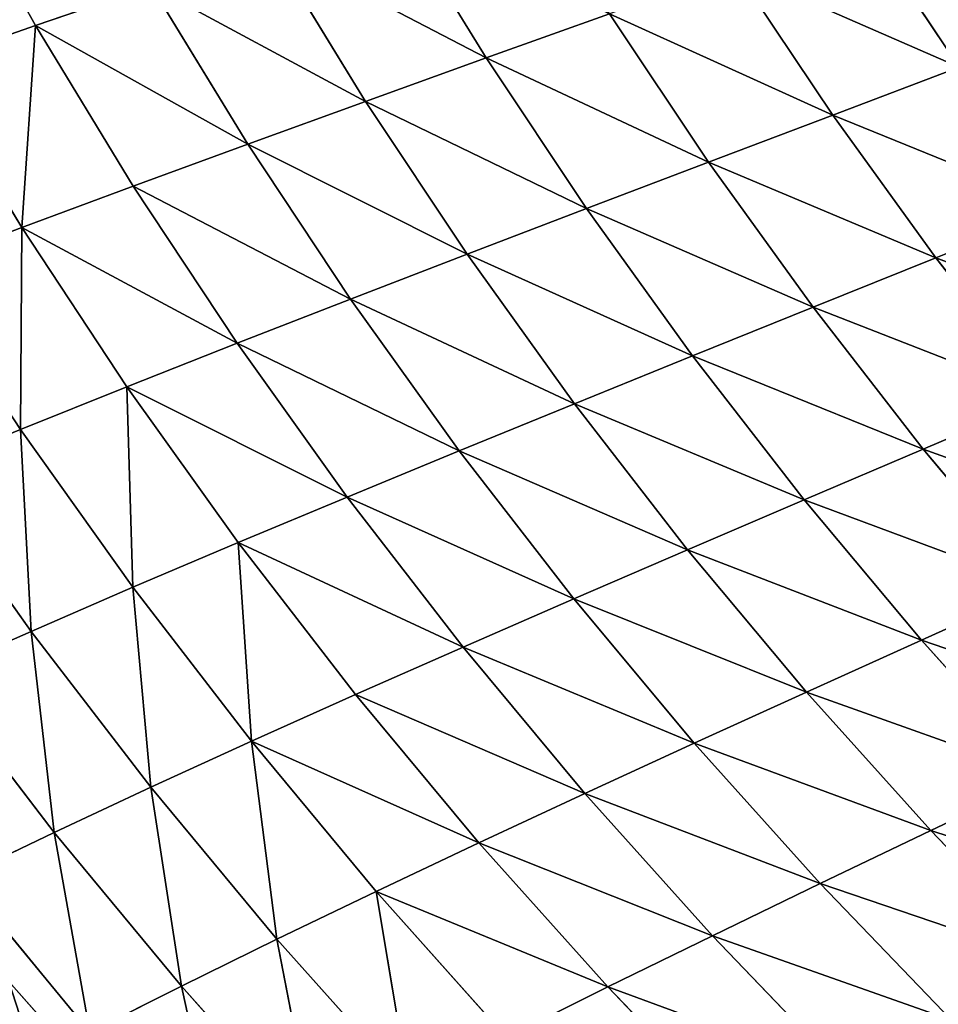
# Model space of a CAD drawing. Extents: x 0 to 605, y 0 to 400.
# Tile 93 of 256: x 60 to 87, y 88 to 118. Entities that reach past the tile are written whole.
import ezdxf

# ---------------------------------------------------------------- set-up
doc = ezdxf.new("R2010")
doc.units = 0
doc.header["$LTSCALE"] = 25.4
doc.layers.get('0').update_dxf_attribs({"linetype": 'CONTINUOUS'})

# ---------------------------------------------------------------- blocks, each defined once
blk = doc.blocks.new('ATLANTA610_-_S_STL')
at = {"color": 0}
for p, q in [((58.646, 86.38, 307.678), (62.438, 86.474, 312.268)), ((58.646, 86.38, 307.678), (62.438, 86.474, 312.268)), ((61.383, 82.696, 306.365), (58.646, 86.38, 307.678)), ((61.383, 82.696, 306.365), (58.646, 86.38, 307.678)), ((61.383, 82.696, 306.365), (62.438, 86.474, 312.268)), ((61.383, 82.696, 306.365), (62.438, 86.474, 312.268)), ((65.139, 82.796, 310.904), (62.438, 86.474, 312.268)), ((65.139, 82.796, 310.904), (62.438, 86.474, 312.268)), ((65.139, 82.796, 310.904), (66.412, 86.574, 316.731)), ((65.139, 82.796, 310.904), (66.412, 86.574, 316.731)), ((65.139, 82.796, 310.904), (69.075, 82.901, 315.317)), ((65.139, 82.796, 310.904), (69.075, 82.901, 315.317)), ((67.956, 79.263, 309.517), (69.075, 82.901, 315.317)), ((67.956, 79.263, 309.517), (69.075, 82.901, 315.317)), ((57.812, 82.603, 301.706), (61.383, 82.696, 306.365)), ((57.812, 82.603, 301.706), (61.383, 82.696, 306.365)), ((57.812, 82.603, 301.706), (60.7, 79.064, 300.427)), ((57.812, 82.603, 301.706), (60.7, 79.064, 300.427)), ((60.7, 79.064, 300.427), (61.383, 82.696, 306.365)), ((60.7, 79.064, 300.427), (61.383, 82.696, 306.365)), ((61.383, 82.696, 306.365), (65.139, 82.796, 310.904)), ((61.383, 82.696, 306.365), (65.139, 82.796, 310.904)), ((64.236, 79.16, 305.031), (61.383, 82.696, 306.365)), ((64.236, 79.16, 305.031), (61.383, 82.696, 306.365)), ((64.236, 79.16, 305.031), (65.139, 82.796, 310.904)), ((64.236, 79.16, 305.031), (65.139, 82.796, 310.904)), ((67.956, 79.263, 309.517), (65.139, 82.796, 310.904)), ((67.956, 79.263, 309.517), (65.139, 82.796, 310.904)), ((60.7, 79.064, 300.427), (64.236, 79.16, 305.031)), ((60.7, 79.064, 300.427), (64.236, 79.16, 305.031)), ((63.702, 75.678, 299.126), (64.236, 79.16, 305.031)), ((63.702, 75.678, 299.126), (64.236, 79.16, 305.031)), ((64.236, 79.16, 305.031), (67.956, 79.263, 309.517)), ((64.236, 79.16, 305.031), (67.956, 79.263, 309.517)), ((67.202, 75.776, 303.674), (64.236, 79.16, 305.031)), ((67.202, 75.776, 303.674), (64.236, 79.16, 305.031)), ((67.202, 75.776, 303.674), (67.956, 79.263, 309.517)), ((67.202, 75.776, 303.674), (67.956, 79.263, 309.517)), ((67.956, 79.263, 309.517), (71.851, 79.372, 313.88)), ((67.956, 79.263, 309.517), (71.851, 79.372, 313.88)), ((70.882, 75.881, 308.106), (67.956, 79.263, 309.517)), ((70.882, 75.881, 308.106), (67.956, 79.263, 309.517)), ((70.882, 75.881, 308.106), (71.851, 79.372, 313.88)), ((70.882, 75.881, 308.106), (71.851, 79.372, 313.88)), ((57.351, 78.975, 295.709), (60.7, 79.064, 300.427)), ((57.351, 78.975, 295.709), (60.7, 79.064, 300.427)), ((60.386, 75.588, 294.467), (57.351, 78.975, 295.709)), ((60.386, 75.588, 294.467), (57.351, 78.975, 295.709)), ((60.386, 75.588, 294.467), (60.7, 79.064, 300.427)), ((60.386, 75.588, 294.467), (60.7, 79.064, 300.427)), ((60.7, 79.064, 300.427), (63.702, 75.678, 299.126)), ((60.7, 79.064, 300.427), (63.702, 75.678, 299.126)), ((70.882, 75.881, 308.106), (74.736, 75.993, 312.418)), ((70.882, 75.881, 308.106), (74.736, 75.993, 312.418)), ((77.724, 72.765, 310.93), (74.736, 75.993, 312.418)), ((77.724, 72.765, 310.93), (74.736, 75.993, 312.418)), ((60.386, 75.588, 294.467), (63.702, 75.678, 299.126)), ((60.386, 75.588, 294.467), (63.702, 75.678, 299.126)), ((63.531, 72.358, 293.204), (63.702, 75.678, 299.126)), ((63.531, 72.358, 293.204), (63.702, 75.678, 299.126)), ((63.702, 75.678, 299.126), (67.202, 75.776, 303.674)), ((63.702, 75.678, 299.126), (67.202, 75.776, 303.674)), ((63.702, 75.678, 299.126), (66.813, 72.448, 297.804)), ((63.702, 75.678, 299.126), (66.813, 72.448, 297.804)), ((66.813, 72.448, 297.804), (67.202, 75.776, 303.674)), ((66.813, 72.448, 297.804), (67.202, 75.776, 303.674)), ((67.202, 75.776, 303.674), (70.882, 75.881, 308.106)), ((67.202, 75.776, 303.674), (70.882, 75.881, 308.106)), ((70.275, 72.546, 302.295), (67.202, 75.776, 303.674)), ((70.275, 72.546, 302.295), (67.202, 75.776, 303.674)), ((73.915, 72.652, 306.672), (70.882, 75.881, 308.106)), ((73.915, 72.652, 306.672), (70.882, 75.881, 308.106)), ((57.256, 75.506, 289.701), (60.386, 75.588, 294.467)), ((57.256, 75.506, 289.701), (60.386, 75.588, 294.467)), ((60.432, 72.277, 288.499), (57.256, 75.506, 289.701)), ((60.432, 72.277, 288.499), (57.256, 75.506, 289.701)), ((63.531, 72.358, 293.204), (60.386, 75.588, 294.467)), ((60.432, 72.277, 288.499), (60.386, 75.588, 294.467)), ((63.531, 72.358, 293.204), (60.386, 75.588, 294.467)), ((60.432, 72.277, 288.499), (60.386, 75.588, 294.467)), ((73.915, 72.652, 306.672), (77.724, 72.765, 310.93)), ((73.915, 72.652, 306.672), (77.724, 72.765, 310.93)), ((77.724, 72.765, 310.93), (81.696, 72.886, 315.065)), ((77.724, 72.765, 310.93), (81.696, 72.886, 315.065)), ((80.812, 69.693, 309.417), (77.724, 72.765, 310.93)), ((80.812, 69.693, 309.417), (77.724, 72.765, 310.93)), ((63.531, 72.358, 293.204), (66.813, 72.448, 297.804)), ((63.531, 72.358, 293.204), (66.813, 72.448, 297.804)), ((66.813, 72.448, 297.804), (70.275, 72.546, 302.295)), ((66.813, 72.448, 297.804), (70.275, 72.546, 302.295)), ((66.813, 72.448, 297.804), (70.027, 69.376, 296.46)), ((66.813, 72.448, 297.804), (70.027, 69.376, 296.46)), ((70.275, 72.546, 302.295), (73.915, 72.652, 306.672)), ((70.275, 72.546, 302.295), (73.915, 72.652, 306.672)), ((73.45, 69.474, 300.893), (70.275, 72.546, 302.295)), ((73.45, 69.474, 300.893), (70.275, 72.546, 302.295)), ((77.047, 69.58, 305.213), (73.915, 72.652, 306.672)), ((77.047, 69.58, 305.213), (73.915, 72.652, 306.672)), ((57.519, 72.204, 283.695), (60.432, 72.277, 288.499)), ((57.519, 72.204, 283.695), (60.432, 72.277, 288.499)), ((60.83, 69.137, 282.537), (57.519, 72.204, 283.695)), ((60.83, 69.137, 282.537), (57.519, 72.204, 283.695)), ((60.432, 72.277, 288.499), (63.531, 72.358, 293.204)), ((60.432, 72.277, 288.499), (63.531, 72.358, 293.204)), ((63.713, 69.208, 287.278), (60.432, 72.277, 288.499)), ((60.83, 69.137, 282.537), (60.432, 72.277, 288.499)), ((63.713, 69.208, 287.278), (60.432, 72.277, 288.499)), ((60.83, 69.137, 282.537), (60.432, 72.277, 288.499)), ((66.78, 69.288, 291.92), (63.531, 72.358, 293.204)), ((66.78, 69.288, 291.92), (63.531, 72.358, 293.204)), ((80.812, 69.693, 309.417), (84.735, 69.815, 313.5)), ((80.812, 69.693, 309.417), (84.735, 69.815, 313.5)), ((73.45, 69.474, 300.893), (77.047, 69.58, 305.213)), ((73.45, 69.474, 300.893), (77.047, 69.58, 305.213)), ((77.047, 69.58, 305.213), (80.812, 69.693, 309.417)), ((77.047, 69.58, 305.213), (80.812, 69.693, 309.417)), ((80.275, 66.667, 303.729), (77.047, 69.58, 305.213)), ((80.275, 66.667, 303.729), (77.047, 69.58, 305.213)), ((83.992, 66.78, 307.878), (80.812, 69.693, 309.417)), ((83.992, 66.78, 307.878), (80.812, 69.693, 309.417)), ((60.83, 69.137, 282.537), (63.713, 69.208, 287.278)), ((60.83, 69.137, 282.537), (63.713, 69.208, 287.278)), ((63.713, 69.208, 287.278), (66.78, 69.288, 291.92)), ((63.713, 69.208, 287.278), (66.78, 69.288, 291.92)), ((67.096, 66.301, 286.036), (63.713, 69.208, 287.278)), ((67.096, 66.301, 286.036), (63.713, 69.208, 287.278)), ((66.78, 69.288, 291.92), (70.027, 69.376, 296.46)), ((66.78, 69.288, 291.92), (70.027, 69.376, 296.46)), ((70.129, 66.379, 290.616), (66.78, 69.288, 291.92)), ((70.129, 66.379, 290.616), (66.78, 69.288, 291.92)), ((70.027, 69.376, 296.46), (73.45, 69.474, 300.893)), ((70.027, 69.376, 296.46), (73.45, 69.474, 300.893)), ((70.027, 69.376, 296.46), (73.338, 66.466, 295.094)), ((70.027, 69.376, 296.46), (73.338, 66.466, 295.094)), ((76.721, 66.562, 299.467), (73.45, 69.474, 300.893)), ((76.721, 66.562, 299.467), (73.45, 69.474, 300.893)), ((58.13, 69.076, 277.704), (60.83, 69.137, 282.537)), ((58.13, 69.076, 277.704), (60.83, 69.137, 282.537)), ((64.242, 66.233, 281.361), (60.83, 69.137, 282.537)), ((64.242, 66.233, 281.361), (60.83, 69.137, 282.537)), ((83.992, 66.78, 307.878), (87.866, 66.901, 311.907)), ((83.992, 66.78, 307.878), (87.866, 66.901, 311.907)), ((76.721, 66.562, 299.467), (80.275, 66.667, 303.729)), ((76.721, 66.562, 299.467), (80.275, 66.667, 303.729)), ((80.275, 66.667, 303.729), (83.992, 66.78, 307.878)), ((80.275, 66.667, 303.729), (83.992, 66.78, 307.878)), ((83.589, 63.91, 302.22), (80.275, 66.667, 303.729)), ((83.589, 63.91, 302.22), (80.275, 66.667, 303.729)), ((87.258, 64.022, 306.312), (83.992, 66.78, 307.878)), ((87.258, 64.022, 306.312), (83.992, 66.78, 307.878)), ((64.242, 66.233, 281.361), (67.096, 66.301, 286.036)), ((64.242, 66.233, 281.361), (67.096, 66.301, 286.036)), ((67.096, 66.301, 286.036), (70.129, 66.379, 290.616)), ((67.096, 66.301, 286.036), (70.129, 66.379, 290.616)), ((70.571, 63.554, 284.775), (67.096, 66.301, 286.036)), ((70.571, 63.554, 284.775), (67.096, 66.301, 286.036)), ((70.129, 66.379, 290.616), (73.338, 66.466, 295.094)), ((70.129, 66.379, 290.616), (73.338, 66.466, 295.094)), ((73.569, 63.629, 289.289), (70.129, 66.379, 290.616)), ((73.569, 63.629, 289.289), (70.129, 66.379, 290.616)), ((73.338, 66.466, 295.094), (76.721, 66.562, 299.467)), ((73.338, 66.466, 295.094), (76.721, 66.562, 299.467)), ((73.338, 66.466, 295.094), (76.74, 63.714, 293.704)), ((73.338, 66.466, 295.094), (76.74, 63.714, 293.704)), ((80.081, 63.808, 298.016), (76.721, 66.562, 299.467)), ((80.081, 63.808, 298.016), (76.721, 66.562, 299.467)), ((83.589, 63.91, 302.22), (87.258, 64.022, 306.312)), ((83.589, 63.91, 302.22), (87.258, 64.022, 306.312)), ((87.258, 64.022, 306.312), (91.08, 64.142, 310.286)), ((87.258, 64.022, 306.312), (91.08, 64.142, 310.286)), ((90.602, 61.417, 304.719), (87.258, 64.022, 306.312)), ((90.602, 61.417, 304.719), (87.258, 64.022, 306.312)), ((73.569, 63.629, 289.289), (76.74, 63.714, 293.704)), ((73.569, 63.629, 289.289), (76.74, 63.714, 293.704)), ((76.74, 63.714, 293.704), (80.081, 63.808, 298.016)), ((76.74, 63.714, 293.704), (80.081, 63.808, 298.016)), ((76.74, 63.714, 293.704), (80.225, 61.117, 292.292)), ((76.74, 63.714, 293.704), (80.225, 61.117, 292.292)), ((80.081, 63.808, 298.016), (83.589, 63.91, 302.22)), ((80.081, 63.808, 298.016), (83.589, 63.91, 302.22)), ((83.522, 61.208, 296.542), (80.081, 63.808, 298.016)), ((83.522, 61.208, 296.542), (80.081, 63.808, 298.016)), ((86.984, 61.308, 300.685), (83.589, 63.91, 302.22)), ((86.984, 61.308, 300.685), (83.589, 63.91, 302.22)), ((67.749, 63.489, 280.166), (70.571, 63.554, 284.775)), ((67.749, 63.489, 280.166), (70.571, 63.554, 284.775)), ((70.571, 63.554, 284.775), (73.569, 63.629, 289.289)), ((70.571, 63.554, 284.775), (73.569, 63.629, 289.289)), ((74.132, 60.964, 283.493), (70.571, 63.554, 284.775)), ((74.132, 60.964, 283.493), (70.571, 63.554, 284.775)), ((77.093, 61.035, 287.941), (73.569, 63.629, 289.289)), ((77.093, 61.035, 287.941), (73.569, 63.629, 289.289)), ((86.984, 61.308, 300.685), (90.602, 61.417, 304.719)), ((86.984, 61.308, 300.685), (90.602, 61.417, 304.719)), ((77.093, 61.035, 287.941), (80.225, 61.117, 292.292)), ((77.093, 61.035, 287.941), (80.225, 61.117, 292.292)), ((80.225, 61.117, 292.292), (83.522, 61.208, 296.542)), ((80.225, 61.117, 292.292), (83.522, 61.208, 296.542)), ((80.225, 61.117, 292.292), (83.784, 58.672, 290.857)), ((80.225, 61.117, 292.292), (83.784, 58.672, 290.857)), ((83.522, 61.208, 296.542), (86.984, 61.308, 300.685)), ((83.522, 61.208, 296.542), (86.984, 61.308, 300.685)), ((87.037, 58.76, 295.043), (83.522, 61.208, 296.542)), ((87.037, 58.76, 295.043), (83.522, 61.208, 296.542)), ((90.45, 58.857, 299.125), (86.984, 61.308, 300.685)), ((90.45, 58.857, 299.125), (86.984, 61.308, 300.685)), ((71.342, 60.902, 278.952), (74.132, 60.964, 283.493)), ((71.342, 60.902, 278.952), (74.132, 60.964, 283.493)), ((74.132, 60.964, 283.493), (77.093, 61.035, 287.941)), ((74.132, 60.964, 283.493), (77.093, 61.035, 287.941)), ((77.77, 58.525, 282.19), (74.132, 60.964, 283.493)), ((77.77, 58.525, 282.19), (74.132, 60.964, 283.493)), ((80.694, 58.594, 286.571), (77.093, 61.035, 287.941)), ((80.694, 58.594, 286.571), (77.093, 61.035, 287.941)), ((83.784, 58.672, 290.857), (87.037, 58.76, 295.043)), ((83.784, 58.672, 290.857), (87.037, 58.76, 295.043)), ((87.037, 58.76, 295.043), (90.45, 58.857, 299.125)), ((87.037, 58.76, 295.043), (90.45, 58.857, 299.125)), ((90.618, 56.459, 293.519), (87.037, 58.76, 295.043)), ((90.618, 56.459, 293.519), (87.037, 58.76, 295.043)), ((77.77, 58.525, 282.19), (80.694, 58.594, 286.571)), ((77.77, 58.525, 282.19), (80.694, 58.594, 286.571)), ((80.694, 58.594, 286.571), (83.784, 58.672, 290.857)), ((80.694, 58.594, 286.571), (83.784, 58.672, 290.857)), ((84.364, 56.3, 285.179), (80.694, 58.594, 286.571)), ((84.364, 56.3, 285.179), (80.694, 58.594, 286.571)), ((83.784, 58.672, 290.857), (87.411, 56.375, 289.398)), ((83.784, 58.672, 290.857), (87.411, 56.375, 289.398)), ((87.411, 56.375, 289.398), (90.618, 56.459, 293.519)), ((87.411, 56.375, 289.398), (90.618, 56.459, 293.519)), ((81.479, 56.235, 280.867), (84.364, 56.3, 285.179)), ((81.479, 56.235, 280.867), (84.364, 56.3, 285.179)), ((84.364, 56.3, 285.179), (87.411, 56.375, 289.398)), ((84.364, 56.3, 285.179), (87.411, 56.375, 289.398)), ((88.097, 54.149, 283.766), (84.364, 56.3, 285.179)), ((88.097, 54.149, 283.766), (84.364, 56.3, 285.179)), ((87.411, 56.375, 289.398), (91.1, 54.221, 287.916)), ((87.411, 56.375, 289.398), (91.1, 54.221, 287.916)), ((85.252, 54.088, 279.523), (88.097, 54.149, 283.766)), ((85.252, 54.088, 279.523), (88.097, 54.149, 283.766)), ((60.041, 0.066, 310.764), (63.768, 0.066, 314.98))]:
    blk.add_line(p, q, dxfattribs=at)
mesh = blk.add_polyface(dxfattribs=at)
corners = [(59.854, 90.295, 313.61), (62.438, 86.474, 312.268), (58.646, 86.38, 307.678)]
mesh.append_faces([[corners[k] for k in face] for face in [(0, 1, 2)]], dxfattribs={"color": 0})
mesh = blk.add_polyface(dxfattribs=at)
corners = [(58.646, 86.38, 307.678), (61.383, 82.696, 306.365), (57.812, 82.603, 301.706)]
mesh.append_faces([[corners[k] for k in face] for face in [(0, 1, 2)]], dxfattribs={"color": 0})
mesh = blk.add_polyface(dxfattribs=at)
corners = [(62.438, 86.474, 312.268), (61.383, 82.696, 306.365), (58.646, 86.38, 307.678)]
mesh.append_faces([[corners[k] for k in face] for face in [(0, 1, 2)]], dxfattribs={"color": 0})
mesh = blk.add_polyface(dxfattribs=at)
corners = [(62.438, 86.474, 312.268), (65.139, 82.796, 310.904), (61.383, 82.696, 306.365)]
mesh.append_faces([[corners[k] for k in face] for face in [(0, 1, 2)]], dxfattribs={"color": 0})
mesh = blk.add_polyface(dxfattribs=at)
corners = [(66.412, 86.574, 316.731), (65.139, 82.796, 310.904), (62.438, 86.474, 312.268)]
mesh.append_faces([[corners[k] for k in face] for face in [(0, 1, 2)]], dxfattribs={"color": 0})
mesh = blk.add_polyface(dxfattribs=at)
corners = [(66.412, 86.574, 316.731), (69.075, 82.901, 315.317), (65.139, 82.796, 310.904)]
mesh.append_faces([[corners[k] for k in face] for face in [(0, 1, 2)]], dxfattribs={"color": 0})
mesh = blk.add_polyface(dxfattribs=at)
corners = [(69.075, 82.901, 315.317), (67.956, 79.263, 309.517), (65.139, 82.796, 310.904)]
mesh.append_faces([[corners[k] for k in face] for face in [(0, 1, 2)]], dxfattribs={"color": 0})
mesh = blk.add_polyface(dxfattribs=at)
corners = [(69.075, 82.901, 315.317), (71.851, 79.372, 313.88), (67.956, 79.263, 309.517)]
mesh.append_faces([[corners[k] for k in face] for face in [(0, 1, 2)]], dxfattribs={"color": 0})
mesh = blk.add_polyface(dxfattribs=at)
corners = [(57.812, 82.603, 301.706), (60.7, 79.064, 300.427), (57.351, 78.975, 295.709)]
mesh.append_faces([[corners[k] for k in face] for face in [(0, 1, 2)]], dxfattribs={"color": 0})
mesh = blk.add_polyface(dxfattribs=at)
corners = [(61.383, 82.696, 306.365), (60.7, 79.064, 300.427), (57.812, 82.603, 301.706)]
mesh.append_faces([[corners[k] for k in face] for face in [(0, 1, 2)]], dxfattribs={"color": 0})
mesh = blk.add_polyface(dxfattribs=at)
corners = [(61.383, 82.696, 306.365), (64.236, 79.16, 305.031), (60.7, 79.064, 300.427)]
mesh.append_faces([[corners[k] for k in face] for face in [(0, 1, 2)]], dxfattribs={"color": 0})
mesh = blk.add_polyface(dxfattribs=at)
corners = [(65.139, 82.796, 310.904), (64.236, 79.16, 305.031), (61.383, 82.696, 306.365)]
mesh.append_faces([[corners[k] for k in face] for face in [(0, 1, 2)]], dxfattribs={"color": 0})
mesh = blk.add_polyface(dxfattribs=at)
corners = [(65.139, 82.796, 310.904), (67.956, 79.263, 309.517), (64.236, 79.16, 305.031)]
mesh.append_faces([[corners[k] for k in face] for face in [(0, 1, 2)]], dxfattribs={"color": 0})
mesh = blk.add_polyface(dxfattribs=at)
corners = [(64.236, 79.16, 305.031), (63.702, 75.678, 299.126), (60.7, 79.064, 300.427)]
mesh.append_faces([[corners[k] for k in face] for face in [(0, 1, 2)]], dxfattribs={"color": 0})
mesh = blk.add_polyface(dxfattribs=at)
corners = [(64.236, 79.16, 305.031), (67.202, 75.776, 303.674), (63.702, 75.678, 299.126)]
mesh.append_faces([[corners[k] for k in face] for face in [(0, 1, 2)]], dxfattribs={"color": 0})
mesh = blk.add_polyface(dxfattribs=at)
corners = [(67.956, 79.263, 309.517), (67.202, 75.776, 303.674), (64.236, 79.16, 305.031)]
mesh.append_faces([[corners[k] for k in face] for face in [(0, 1, 2)]], dxfattribs={"color": 0})
mesh = blk.add_polyface(dxfattribs=at)
corners = [(67.956, 79.263, 309.517), (70.882, 75.881, 308.106), (67.202, 75.776, 303.674)]
mesh.append_faces([[corners[k] for k in face] for face in [(0, 1, 2)]], dxfattribs={"color": 0})
mesh = blk.add_polyface(dxfattribs=at)
corners = [(71.851, 79.372, 313.88), (70.882, 75.881, 308.106), (67.956, 79.263, 309.517)]
mesh.append_faces([[corners[k] for k in face] for face in [(0, 1, 2)]], dxfattribs={"color": 0})
mesh = blk.add_polyface(dxfattribs=at)
corners = [(71.851, 79.372, 313.88), (74.736, 75.993, 312.418), (70.882, 75.881, 308.106)]
mesh.append_faces([[corners[k] for k in face] for face in [(0, 1, 2)]], dxfattribs={"color": 0})
mesh = blk.add_polyface(dxfattribs=at)
corners = [(57.351, 78.975, 295.709), (60.386, 75.588, 294.467), (57.256, 75.506, 289.701)]
mesh.append_faces([[corners[k] for k in face] for face in [(0, 1, 2)]], dxfattribs={"color": 0})
mesh = blk.add_polyface(dxfattribs=at)
corners = [(60.7, 79.064, 300.427), (60.386, 75.588, 294.467), (57.351, 78.975, 295.709)]
mesh.append_faces([[corners[k] for k in face] for face in [(0, 1, 2)]], dxfattribs={"color": 0})
mesh = blk.add_polyface(dxfattribs=at)
corners = [(60.7, 79.064, 300.427), (63.702, 75.678, 299.126), (60.386, 75.588, 294.467)]
mesh.append_faces([[corners[k] for k in face] for face in [(0, 1, 2)]], dxfattribs={"color": 0})
mesh = blk.add_polyface(dxfattribs=at)
corners = [(70.882, 75.881, 308.106), (77.724, 72.765, 310.93), (73.915, 72.652, 306.672), (74.736, 75.993, 312.418)]
mesh.append_faces([[corners[k] for k in face] for face in [(0, 1, 2), (1, 0, 3)]], dxfattribs={"vtx0": -1, "color": 0})
mesh = blk.add_polyface(dxfattribs=at)
corners = [(74.736, 75.993, 312.418), (81.696, 72.886, 315.065), (77.724, 72.765, 310.93), (78.754, 76.112, 316.603)]
mesh.append_faces([[corners[k] for k in face] for face in [(0, 1, 2), (1, 0, 3)]], dxfattribs={"vtx0": -1, "color": 0})
mesh = blk.add_polyface(dxfattribs=at)
corners = [(63.702, 75.678, 299.126), (63.531, 72.358, 293.204), (60.386, 75.588, 294.467)]
mesh.append_faces([[corners[k] for k in face] for face in [(0, 1, 2)]], dxfattribs={"color": 0})
mesh = blk.add_polyface(dxfattribs=at)
corners = [(63.702, 75.678, 299.126), (66.813, 72.448, 297.804), (63.531, 72.358, 293.204)]
mesh.append_faces([[corners[k] for k in face] for face in [(0, 1, 2)]], dxfattribs={"color": 0})
mesh = blk.add_polyface(dxfattribs=at)
corners = [(67.202, 75.776, 303.674), (66.813, 72.448, 297.804), (63.702, 75.678, 299.126)]
mesh.append_faces([[corners[k] for k in face] for face in [(0, 1, 2)]], dxfattribs={"color": 0})
mesh = blk.add_polyface(dxfattribs=at)
corners = [(67.202, 75.776, 303.674), (70.275, 72.546, 302.295), (66.813, 72.448, 297.804)]
mesh.append_faces([[corners[k] for k in face] for face in [(0, 1, 2)]], dxfattribs={"color": 0})
mesh = blk.add_polyface(dxfattribs=at)
corners = [(67.202, 75.776, 303.674), (73.915, 72.652, 306.672), (70.275, 72.546, 302.295), (70.882, 75.881, 308.106)]
mesh.append_faces([[corners[k] for k in face] for face in [(0, 1, 2), (1, 0, 3)]], dxfattribs={"vtx0": -1, "color": 0})
mesh = blk.add_polyface(dxfattribs=at)
corners = [(60.386, 75.588, 294.467), (60.432, 72.277, 288.499), (57.256, 75.506, 289.701)]
mesh.append_faces([[corners[k] for k in face] for face in [(0, 1, 2)]], dxfattribs={"color": 0})
mesh = blk.add_polyface(dxfattribs=at)
corners = [(57.256, 75.506, 289.701), (60.432, 72.277, 288.499), (57.519, 72.204, 283.695)]
mesh.append_faces([[corners[k] for k in face] for face in [(0, 1, 2)]], dxfattribs={"color": 0})
mesh = blk.add_polyface(dxfattribs=at)
corners = [(60.386, 75.588, 294.467), (63.531, 72.358, 293.204), (60.432, 72.277, 288.499)]
mesh.append_faces([[corners[k] for k in face] for face in [(0, 1, 2)]], dxfattribs={"color": 0})
mesh = blk.add_polyface(dxfattribs=at)
corners = [(73.915, 72.652, 306.672), (80.812, 69.693, 309.417), (77.047, 69.58, 305.213), (77.724, 72.765, 310.93)]
mesh.append_faces([[corners[k] for k in face] for face in [(0, 1, 2), (1, 0, 3)]], dxfattribs={"vtx0": -1, "color": 0})
mesh = blk.add_polyface(dxfattribs=at)
corners = [(77.724, 72.765, 310.93), (84.735, 69.815, 313.5), (80.812, 69.693, 309.417), (81.696, 72.886, 315.065)]
mesh.append_faces([[corners[k] for k in face] for face in [(0, 1, 2), (1, 0, 3)]], dxfattribs={"vtx0": -1, "color": 0})
mesh = blk.add_polyface(dxfattribs=at)
corners = [(63.531, 72.358, 293.204), (70.027, 69.376, 296.46), (66.78, 69.288, 291.92), (66.813, 72.448, 297.804)]
mesh.append_faces([[corners[k] for k in face] for face in [(0, 1, 2), (1, 0, 3)]], dxfattribs={"vtx0": -1, "color": 0})
mesh = blk.add_polyface(dxfattribs=at)
corners = [(66.813, 72.448, 297.804), (73.45, 69.474, 300.893), (70.027, 69.376, 296.46), (70.275, 72.546, 302.295)]
mesh.append_faces([[corners[k] for k in face] for face in [(0, 1, 2), (1, 0, 3)]], dxfattribs={"vtx0": -1, "color": 0})
mesh = blk.add_polyface(dxfattribs=at)
corners = [(70.275, 72.546, 302.295), (77.047, 69.58, 305.213), (73.45, 69.474, 300.893), (73.915, 72.652, 306.672)]
mesh.append_faces([[corners[k] for k in face] for face in [(0, 1, 2), (1, 0, 3)]], dxfattribs={"vtx0": -1, "color": 0})
mesh = blk.add_polyface(dxfattribs=at)
corners = [(60.432, 72.277, 288.499), (60.83, 69.137, 282.537), (57.519, 72.204, 283.695)]
mesh.append_faces([[corners[k] for k in face] for face in [(0, 1, 2)]], dxfattribs={"color": 0})
mesh = blk.add_polyface(dxfattribs=at)
corners = [(57.519, 72.204, 283.695), (60.83, 69.137, 282.537), (58.13, 69.076, 277.704)]
mesh.append_faces([[corners[k] for k in face] for face in [(0, 1, 2)]], dxfattribs={"color": 0})
mesh = blk.add_polyface(dxfattribs=at)
corners = [(60.432, 72.277, 288.499), (66.78, 69.288, 291.92), (63.713, 69.208, 287.278), (63.531, 72.358, 293.204)]
mesh.append_faces([[corners[k] for k in face] for face in [(0, 1, 2), (1, 0, 3)]], dxfattribs={"vtx0": -1, "color": 0})
mesh = blk.add_polyface(dxfattribs=at)
corners = [(60.432, 72.277, 288.499), (63.713, 69.208, 287.278), (60.83, 69.137, 282.537)]
mesh.append_faces([[corners[k] for k in face] for face in [(0, 1, 2)]], dxfattribs={"color": 0})
mesh = blk.add_polyface(dxfattribs=at)
corners = [(80.812, 69.693, 309.417), (87.866, 66.901, 311.907), (83.992, 66.78, 307.878), (84.735, 69.815, 313.5)]
mesh.append_faces([[corners[k] for k in face] for face in [(0, 1, 2), (1, 0, 3)]], dxfattribs={"vtx0": -1, "color": 0})
mesh = blk.add_polyface(dxfattribs=at)
corners = [(73.45, 69.474, 300.893), (80.275, 66.667, 303.729), (76.721, 66.562, 299.467), (77.047, 69.58, 305.213)]
mesh.append_faces([[corners[k] for k in face] for face in [(0, 1, 2), (1, 0, 3)]], dxfattribs={"vtx0": -1, "color": 0})
mesh = blk.add_polyface(dxfattribs=at)
corners = [(77.047, 69.58, 305.213), (83.992, 66.78, 307.878), (80.275, 66.667, 303.729), (80.812, 69.693, 309.417)]
mesh.append_faces([[corners[k] for k in face] for face in [(0, 1, 2), (1, 0, 3)]], dxfattribs={"vtx0": -1, "color": 0})
mesh = blk.add_polyface(dxfattribs=at)
corners = [(60.83, 69.137, 282.537), (67.096, 66.301, 286.036), (64.242, 66.233, 281.361), (63.713, 69.208, 287.278)]
mesh.append_faces([[corners[k] for k in face] for face in [(0, 1, 2), (1, 0, 3)]], dxfattribs={"vtx0": -1, "color": 0})
mesh = blk.add_polyface(dxfattribs=at)
corners = [(63.713, 69.208, 287.278), (70.129, 66.379, 290.616), (67.096, 66.301, 286.036), (66.78, 69.288, 291.92)]
mesh.append_faces([[corners[k] for k in face] for face in [(0, 1, 2), (1, 0, 3)]], dxfattribs={"vtx0": -1, "color": 0})
mesh = blk.add_polyface(dxfattribs=at)
corners = [(66.78, 69.288, 291.92), (73.338, 66.466, 295.094), (70.129, 66.379, 290.616), (70.027, 69.376, 296.46)]
mesh.append_faces([[corners[k] for k in face] for face in [(0, 1, 2), (1, 0, 3)]], dxfattribs={"vtx0": -1, "color": 0})
mesh = blk.add_polyface(dxfattribs=at)
corners = [(70.027, 69.376, 296.46), (76.721, 66.562, 299.467), (73.338, 66.466, 295.094), (73.45, 69.474, 300.893)]
mesh.append_faces([[corners[k] for k in face] for face in [(0, 1, 2), (1, 0, 3)]], dxfattribs={"vtx0": -1, "color": 0})
mesh = blk.add_polyface(dxfattribs=at)
corners = [(58.13, 69.076, 277.704), (64.242, 66.233, 281.361), (61.569, 66.175, 276.594), (60.83, 69.137, 282.537)]
mesh.append_faces([[corners[k] for k in face] for face in [(0, 1, 2), (1, 0, 3)]], dxfattribs={"vtx0": -1, "color": 0})
mesh = blk.add_polyface(dxfattribs=at)
corners = [(83.992, 66.78, 307.878), (91.08, 64.142, 310.286), (87.258, 64.022, 306.312), (87.866, 66.901, 311.907)]
mesh.append_faces([[corners[k] for k in face] for face in [(0, 1, 2), (1, 0, 3)]], dxfattribs={"vtx0": -1, "color": 0})
mesh = blk.add_polyface(dxfattribs=at)
corners = [(76.721, 66.562, 299.467), (83.589, 63.91, 302.22), (80.081, 63.808, 298.016), (80.275, 66.667, 303.729)]
mesh.append_faces([[corners[k] for k in face] for face in [(0, 1, 2), (1, 0, 3)]], dxfattribs={"vtx0": -1, "color": 0})
mesh = blk.add_polyface(dxfattribs=at)
corners = [(80.275, 66.667, 303.729), (87.258, 64.022, 306.312), (83.589, 63.91, 302.22), (83.992, 66.78, 307.878)]
mesh.append_faces([[corners[k] for k in face] for face in [(0, 1, 2), (1, 0, 3)]], dxfattribs={"vtx0": -1, "color": 0})
mesh = blk.add_polyface(dxfattribs=at)
corners = [(64.242, 66.233, 281.361), (70.571, 63.554, 284.775), (67.749, 63.489, 280.166), (67.096, 66.301, 286.036)]
mesh.append_faces([[corners[k] for k in face] for face in [(0, 1, 2), (1, 0, 3)]], dxfattribs={"vtx0": -1, "color": 0})
mesh = blk.add_polyface(dxfattribs=at)
corners = [(67.096, 66.301, 286.036), (73.569, 63.629, 289.289), (70.571, 63.554, 284.775), (70.129, 66.379, 290.616)]
mesh.append_faces([[corners[k] for k in face] for face in [(0, 1, 2), (1, 0, 3)]], dxfattribs={"vtx0": -1, "color": 0})
mesh = blk.add_polyface(dxfattribs=at)
corners = [(70.129, 66.379, 290.616), (76.74, 63.714, 293.704), (73.569, 63.629, 289.289), (73.338, 66.466, 295.094)]
mesh.append_faces([[corners[k] for k in face] for face in [(0, 1, 2), (1, 0, 3)]], dxfattribs={"vtx0": -1, "color": 0})
mesh = blk.add_polyface(dxfattribs=at)
corners = [(73.338, 66.466, 295.094), (80.081, 63.808, 298.016), (76.74, 63.714, 293.704), (76.721, 66.562, 299.467)]
mesh.append_faces([[corners[k] for k in face] for face in [(0, 1, 2), (1, 0, 3)]], dxfattribs={"vtx0": -1, "color": 0})
mesh = blk.add_polyface(dxfattribs=at)
corners = [(83.589, 63.91, 302.22), (90.602, 61.417, 304.719), (86.984, 61.308, 300.685), (87.258, 64.022, 306.312)]
mesh.append_faces([[corners[k] for k in face] for face in [(0, 1, 2), (1, 0, 3)]], dxfattribs={"vtx0": -1, "color": 0})
mesh = blk.add_polyface(dxfattribs=at)
corners = [(87.258, 64.022, 306.312), (94.371, 61.534, 308.638), (90.602, 61.417, 304.719), (91.08, 64.142, 310.286)]
mesh.append_faces([[corners[k] for k in face] for face in [(0, 1, 2), (1, 0, 3)]], dxfattribs={"vtx0": -1, "color": 0})
mesh = blk.add_polyface(dxfattribs=at)
corners = [(73.569, 63.629, 289.289), (80.225, 61.117, 292.292), (77.093, 61.035, 287.941), (76.74, 63.714, 293.704)]
mesh.append_faces([[corners[k] for k in face] for face in [(0, 1, 2), (1, 0, 3)]], dxfattribs={"vtx0": -1, "color": 0})
mesh = blk.add_polyface(dxfattribs=at)
corners = [(76.74, 63.714, 293.704), (83.522, 61.208, 296.542), (80.225, 61.117, 292.292), (80.081, 63.808, 298.016)]
mesh.append_faces([[corners[k] for k in face] for face in [(0, 1, 2), (1, 0, 3)]], dxfattribs={"vtx0": -1, "color": 0})
mesh = blk.add_polyface(dxfattribs=at)
corners = [(80.081, 63.808, 298.016), (86.984, 61.308, 300.685), (83.522, 61.208, 296.542), (83.589, 63.91, 302.22)]
mesh.append_faces([[corners[k] for k in face] for face in [(0, 1, 2), (1, 0, 3)]], dxfattribs={"vtx0": -1, "color": 0})
mesh = blk.add_polyface(dxfattribs=at)
corners = [(67.749, 63.489, 280.166), (74.132, 60.964, 283.493), (71.342, 60.902, 278.952), (70.571, 63.554, 284.775)]
mesh.append_faces([[corners[k] for k in face] for face in [(0, 1, 2), (1, 0, 3)]], dxfattribs={"vtx0": -1, "color": 0})
mesh = blk.add_polyface(dxfattribs=at)
corners = [(70.571, 63.554, 284.775), (77.093, 61.035, 287.941), (74.132, 60.964, 283.493), (73.569, 63.629, 289.289)]
mesh.append_faces([[corners[k] for k in face] for face in [(0, 1, 2), (1, 0, 3)]], dxfattribs={"vtx0": -1, "color": 0})
mesh = blk.add_polyface(dxfattribs=at)
corners = [(86.984, 61.308, 300.685), (94.017, 58.962, 303.099), (90.45, 58.857, 299.125), (90.602, 61.417, 304.719)]
mesh.append_faces([[corners[k] for k in face] for face in [(0, 1, 2), (1, 0, 3)]], dxfattribs={"vtx0": -1, "color": 0})
mesh = blk.add_polyface(dxfattribs=at)
corners = [(77.093, 61.035, 287.941), (83.784, 58.672, 290.857), (80.694, 58.594, 286.571), (80.225, 61.117, 292.292)]
mesh.append_faces([[corners[k] for k in face] for face in [(0, 1, 2), (1, 0, 3)]], dxfattribs={"vtx0": -1, "color": 0})
mesh = blk.add_polyface(dxfattribs=at)
corners = [(80.225, 61.117, 292.292), (87.037, 58.76, 295.043), (83.784, 58.672, 290.857), (83.522, 61.208, 296.542)]
mesh.append_faces([[corners[k] for k in face] for face in [(0, 1, 2), (1, 0, 3)]], dxfattribs={"vtx0": -1, "color": 0})
mesh = blk.add_polyface(dxfattribs=at)
corners = [(83.522, 61.208, 296.542), (90.45, 58.857, 299.125), (87.037, 58.76, 295.043), (86.984, 61.308, 300.685)]
mesh.append_faces([[corners[k] for k in face] for face in [(0, 1, 2), (1, 0, 3)]], dxfattribs={"vtx0": -1, "color": 0})
mesh = blk.add_polyface(dxfattribs=at)
corners = [(71.342, 60.902, 278.952), (77.77, 58.525, 282.19), (75.014, 58.467, 277.718), (74.132, 60.964, 283.493)]
mesh.append_faces([[corners[k] for k in face] for face in [(0, 1, 2), (1, 0, 3)]], dxfattribs={"vtx0": -1, "color": 0})
mesh = blk.add_polyface(dxfattribs=at)
corners = [(74.132, 60.964, 283.493), (80.694, 58.594, 286.571), (77.77, 58.525, 282.19), (77.093, 61.035, 287.941)]
mesh.append_faces([[corners[k] for k in face] for face in [(0, 1, 2), (1, 0, 3)]], dxfattribs={"vtx0": -1, "color": 0})
mesh = blk.add_polyface(dxfattribs=at)
corners = [(83.784, 58.672, 290.857), (90.618, 56.459, 293.519), (87.411, 56.375, 289.398), (87.037, 58.76, 295.043)]
mesh.append_faces([[corners[k] for k in face] for face in [(0, 1, 2), (1, 0, 3)]], dxfattribs={"vtx0": -1, "color": 0})
mesh = blk.add_polyface(dxfattribs=at)
corners = [(87.037, 58.76, 295.043), (93.982, 56.553, 297.538), (90.618, 56.459, 293.519), (90.45, 58.857, 299.125)]
mesh.append_faces([[corners[k] for k in face] for face in [(0, 1, 2), (1, 0, 3)]], dxfattribs={"vtx0": -1, "color": 0})
mesh = blk.add_polyface(dxfattribs=at)
corners = [(77.77, 58.525, 282.19), (84.364, 56.3, 285.179), (81.479, 56.235, 280.867), (80.694, 58.594, 286.571)]
mesh.append_faces([[corners[k] for k in face] for face in [(0, 1, 2), (1, 0, 3)]], dxfattribs={"vtx0": -1, "color": 0})
mesh = blk.add_polyface(dxfattribs=at)
corners = [(80.694, 58.594, 286.571), (87.411, 56.375, 289.398), (84.364, 56.3, 285.179), (83.784, 58.672, 290.857)]
mesh.append_faces([[corners[k] for k in face] for face in [(0, 1, 2), (1, 0, 3)]], dxfattribs={"vtx0": -1, "color": 0})
mesh = blk.add_polyface(dxfattribs=at)
corners = [(87.411, 56.375, 289.398), (94.26, 54.301, 291.971), (91.1, 54.221, 287.916), (90.618, 56.459, 293.519)]
mesh.append_faces([[corners[k] for k in face] for face in [(0, 1, 2), (1, 0, 3)]], dxfattribs={"vtx0": -1, "color": 0})
mesh = blk.add_polyface(dxfattribs=at)
corners = [(81.479, 56.235, 280.867), (88.097, 54.149, 283.766), (85.252, 54.088, 279.523), (84.364, 56.3, 285.179)]
mesh.append_faces([[corners[k] for k in face] for face in [(0, 1, 2), (1, 0, 3)]], dxfattribs={"vtx0": -1, "color": 0})
mesh = blk.add_polyface(dxfattribs=at)
corners = [(84.364, 56.3, 285.179), (91.1, 54.221, 287.916), (88.097, 54.149, 283.766), (87.411, 56.375, 289.398)]
mesh.append_faces([[corners[k] for k in face] for face in [(0, 1, 2), (1, 0, 3)]], dxfattribs={"vtx0": -1, "color": 0})
mesh = blk.add_polyface(dxfattribs=at)
corners = [(85.252, 54.088, 279.523), (91.888, 52.133, 282.332), (89.085, 52.075, 278.161), (88.097, 54.149, 283.766)]
mesh.append_faces([[corners[k] for k in face] for face in [(0, 1, 2), (1, 0, 3)]], dxfattribs={"vtx0": -1, "color": 0})
mesh = blk.add_polyface(dxfattribs=at)
corners = [(61.832, 7.141, 316.307), (60.041, 0.066, 310.764), (63.768, 0.066, 314.98), (58.053, 7.141, 312.034)]
mesh.append_faces([[corners[k] for k in face] for face in [(0, 1, 2), (1, 0, 3)]], dxfattribs={"vtx0": -1, "color": 0})

msp = doc.modelspace()

# ---------------------------------------------------------------- block references
at = {"color": 254, "extrusion": (0, -1, 5.55112e-17)}
msp.add_blockref('ATLANTA610_-_S_STL', (-0.269, -0.066, -399.883), dxfattribs=at)

doc.saveas('drawing.dxf')
